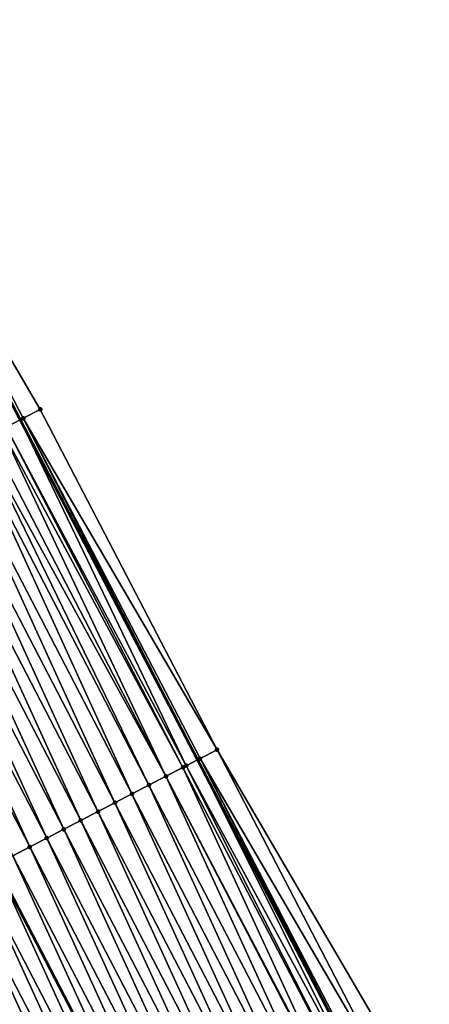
# Model space of a CAD drawing. Header units: feet. Extents: x 2007189 to 2022806, y 818621 to 837694.
# Tile 72 of 256: x 2013319 to 2013340, y 823151 to 823203. Entities that reach past the tile are written whole.
import ezdxf

# ---------------------------------------------------------------- set-up
doc = ezdxf.new("R2010")
doc.units = ezdxf.units.FT
doc.header["$MEASUREMENT"] = 0
for name, color, linetype, lineweight in [('EP_Travel Lane', 172, 'Continuous', 53), ('Road Shots', 141, 'Continuous', 100), ('Road X-Section', 40, 'Continuous', 13), ('STRIPING', 60, 'Continuous', 53)]:
    doc.layers.add(name, color=color, linetype=linetype, lineweight=lineweight)
doc.layers.add('I-77-MM17-21_SB-Surface-Border', color=7, linetype='Continuous')
doc.layers.add('I-77-MM17-21_SB-Surface-TIN', color=7, linetype='Continuous')

msp = doc.modelspace()

# ---------------------------------------------------------------- linework, layer by layer
at = {"layer": 'EP_Travel Lane'}
msp.add_polyline3d([(2013300.10428671, 823217.2809732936, 293.4040593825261), (2013309.343291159, 823199.5445596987, 293.1534310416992), (2013318.581849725, 823181.8090020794, 292.8362871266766), (2013327.820671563, 823164.0729390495, 292.5584153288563), (2013337.059446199, 823146.3369666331, 292.2735043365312), (2013346.298243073, 823128.6009515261, 291.9919012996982), (2013355.539329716, 823110.9051363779, 291.7382166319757), (2013364.797118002, 823093.1789239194, 291.4648199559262), (2013374.054971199, 823075.4520457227, 291.1947845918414), (2013383.31225531, 823057.7256314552, 290.9169893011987), (2013392.56932541, 823039.9996269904, 290.607682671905), (2013401.826421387, 823022.2735729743, 290.3021747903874), (2013411.083552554, 823004.5474515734, 290.0018589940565), (2013420.340719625, 822986.8212614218, 289.7068207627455), (2013429.597755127, 822969.0953232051, 289.3924133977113), (2013438.85484866, 822951.3692738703, 289.086551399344), (2013448.112171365, 822933.6427857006, 288.8144464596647), (2013457.369468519, 822915.9163464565, 288.5385674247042), (2013466.624107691, 822898.1661857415, 288.2662913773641), (2013475.855880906, 822880.4265586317, 287.9831142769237), (2013485.087585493, 822862.6870633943, 287.6888914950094), (2013494.319154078, 822844.9478294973, 287.3727849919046)], dxfattribs=at)
at = {"layer": 'I-77-MM17-21_SB-Surface-Border', "color": 3, "linetype": 'Continuous', "lineweight": -3}
msp.add_polyline3d([(2013300.311278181, 823217.3885401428, 293.3966815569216), (2013309.524867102, 823199.638874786, 293.1496577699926), (2013319.625227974, 823182.3514197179, 292.7864189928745), (2013328.838643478, 823164.6020884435, 292.5134516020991), (2013338.939183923, 823147.3142874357, 292.1770763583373), (2013349.039741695, 823130.0264530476, 291.8432821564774), (2013358.276467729, 823112.3375283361, 291.5521005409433), (2013367.534344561, 823094.6111463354, 291.2926529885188), (2013376.79220716, 823076.8842423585, 291.0299722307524), (2013386.049570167, 823059.1576770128, 290.763797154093), (2013395.30678399, 823041.4313973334, 290.4756617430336), (2013404.564290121, 823023.7045579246, 290.2305651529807), (2013412.935304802, 823005.514973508, 289.9728862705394), (2013422.19234241, 822987.7890312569, 289.6587784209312), (2013430.563132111, 822969.5998776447, 289.3679608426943), (2013438.933979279, 822951.4106139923, 289.0856052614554), (2013448.191301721, 822933.6841263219, 288.81346186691), (2013457.448594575, 822915.9576953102, 288.536949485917), (2013466.703123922, 822898.2073165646, 288.2655909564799), (2013476.821623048, 822880.9299122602, 287.9317394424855), (2013485.166539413, 822862.7281672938, 287.6878284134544), (2013494.398069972, 822844.9889331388, 287.370434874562)], dxfattribs=at)
at = {"layer": 'I-77-MM17-21_SB-Surface-TIN', "color": 128, "linetype": 'Continuous', "lineweight": -3}
for points in [[(2013309.524867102, 823199.638874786, 293.1496577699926), (2013309.343291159, 823199.5445596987, 293.1534310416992), (2013318.581849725, 823181.8090020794, 292.8362871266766)], [(2013317.850591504, 823181.4291039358, 292.8554176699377), (2013318.581849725, 823181.8090020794, 292.8362871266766), (2013309.343291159, 823199.5445596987, 293.1534310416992)], [(2013318.737985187, 823181.8901164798, 292.8322024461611), (2013309.524867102, 823199.638874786, 293.1496577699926), (2013318.581849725, 823181.8090020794, 292.8362871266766)], [(2013318.737985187, 823181.8901164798, 292.8322024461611), (2013319.625227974, 823182.3514197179, 292.7864189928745), (2013309.524867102, 823199.638874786, 293.1496577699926)], [(2013328.838643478, 823164.6020884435, 292.5134516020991), (2013319.625227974, 823182.3514197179, 292.7864189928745), (2013318.737985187, 823181.8901164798, 292.8322024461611)], [(2013327.232297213, 823163.7673683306, 292.5678512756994), (2013318.581849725, 823181.8090020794, 292.8362871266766), (2013317.850591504, 823181.4291039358, 292.8554176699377)], [(2013318.737985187, 823181.8901164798, 292.8322024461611), (2013318.581849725, 823181.8090020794, 292.8362871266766), (2013327.820671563, 823164.0729390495, 292.5584153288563)], [(2013327.232297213, 823163.7673683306, 292.5678512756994), (2013327.820671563, 823164.0729390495, 292.5584153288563), (2013318.581849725, 823181.8090020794, 292.8362871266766)], [(2013327.951381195, 823164.140822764, 292.5563190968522), (2013318.737985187, 823181.8901164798, 292.8322024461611), (2013327.820671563, 823164.0729390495, 292.5584153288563)], [(2013327.951381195, 823164.140822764, 292.5563190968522), (2013328.838643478, 823164.6020884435, 292.5134516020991), (2013318.737985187, 823181.8901164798, 292.8322024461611)], [(2013326.176263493, 823163.2194340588, 292.5533433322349), (2013316.963027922, 823180.9684186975, 292.853222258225), (2013316.548355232, 823180.7532323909, 292.8492985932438)], [(2013326.176263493, 823163.2194340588, 292.5533433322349), (2013317.606360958, 823181.3023115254, 292.8563927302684), (2013316.963027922, 823180.9684186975, 292.853222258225)], [(2013327.063906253, 823163.6799667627, 292.5673809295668), (2013317.850591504, 823181.4291039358, 292.8554176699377), (2013317.606360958, 823181.3023115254, 292.8563927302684)], [(2013326.176263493, 823163.2194340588, 292.5533433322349), (2013327.063906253, 823163.6799667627, 292.5673809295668), (2013317.606360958, 823181.3023115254, 292.8563927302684)], [(2013327.063906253, 823163.6799667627, 292.5673809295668), (2013327.232297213, 823163.7673683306, 292.5678512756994), (2013317.850591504, 823181.4291039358, 292.8554176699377)], [(2013324.400984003, 823162.2983570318, 292.5261701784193), (2013316.075407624, 823180.5078427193, 292.8425443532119), (2013315.187773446, 823180.0472934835, 292.8297902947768)], [(2013325.28861214, 823162.7589179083, 292.5380205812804), (2013316.548355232, 823180.7532323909, 292.8492985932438), (2013316.075407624, 823180.5078427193, 292.8425443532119)], [(2013324.400984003, 823162.2983570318, 292.5261701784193), (2013325.28861214, 823162.7589179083, 292.5380205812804), (2013316.075407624, 823180.5078427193, 292.8425443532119)], [(2013325.28861214, 823162.7589179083, 292.5380205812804), (2013326.176263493, 823163.2194340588, 292.5533433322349), (2013316.548355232, 823180.7532323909, 292.8492985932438)], [(2013323.513342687, 823161.8378215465, 292.512348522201), (2013315.187773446, 823180.0472934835, 292.8297902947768), (2013314.300124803, 823179.5867721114, 292.8148730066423)], [(2013323.513342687, 823161.8378215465, 292.512348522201), (2013324.400984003, 823162.2983570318, 292.5261701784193), (2013315.187773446, 823180.0472934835, 292.8297902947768)], [(2013322.62569042, 823161.3773071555, 292.4968891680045), (2013314.300124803, 823179.5867721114, 292.8148730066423), (2013313.412492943, 823179.1262184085, 292.802465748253)], [(2013322.62569042, 823161.3773071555, 292.4968891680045), (2013323.513342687, 823161.8378215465, 292.512348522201), (2013314.300124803, 823179.5867721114, 292.8148730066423)], [(2013321.738049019, 823160.9167718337, 292.4830548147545), (2013313.412492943, 823179.1262184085, 292.802465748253), (2013312.524874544, 823178.6656387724, 292.7920718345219)], [(2013321.738049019, 823160.9167718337, 292.4830548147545), (2013322.62569042, 823161.3773071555, 292.4968891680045), (2013313.412492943, 823179.1262184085, 292.802465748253)], [(2013320.850400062, 823160.4562510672, 292.4680904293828), (2013312.524874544, 823178.6656387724, 292.7920718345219), (2013311.63722831, 823178.2051127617, 292.7775146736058)], [(2013320.850400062, 823160.4562510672, 292.4680904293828), (2013321.738049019, 823160.9167718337, 292.4830548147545), (2013312.524874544, 823178.6656387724, 292.7920718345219)], [(2013319.962739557, 823159.995752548, 292.4513988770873), (2013311.63722831, 823178.2051127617, 292.7775146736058), (2013310.749565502, 823177.7446186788, 292.7604787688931)], [(2013319.962739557, 823159.995752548, 292.4513988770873), (2013320.850400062, 823160.4562510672, 292.4680904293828), (2013311.63722831, 823178.2051127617, 292.7775146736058)], [(2013319.075079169, 823159.535253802, 292.4347249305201), (2013310.749565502, 823177.7446186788, 292.7604787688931), (2013309.861917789, 823177.2840955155, 292.7457005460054)], [(2013319.075079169, 823159.535253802, 292.4347249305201), (2013319.962739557, 823159.995752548, 292.4513988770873), (2013310.749565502, 823177.7446186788, 292.7604787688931)], [(2013318.187427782, 823159.0747377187, 292.4193969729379), (2013319.075079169, 823159.535253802, 292.4347249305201), (2013309.861917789, 823177.2840955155, 292.7457005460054)], [(2013338.051974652, 823146.8529196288, 292.227872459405), (2013328.838643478, 823164.6020884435, 292.5134516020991), (2013327.951381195, 823164.140822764, 292.5563190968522)], [(2013338.051974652, 823146.8529196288, 292.227872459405), (2013338.939183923, 823147.3142874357, 292.1770763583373), (2013328.838643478, 823164.6020884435, 292.5134516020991)], [(2013336.742844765, 823146.1725300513, 292.2792198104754), (2013327.820671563, 823164.0729390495, 292.5584153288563), (2013327.232297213, 823163.7673683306, 292.5678512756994)], [(2013327.951381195, 823164.140822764, 292.5563190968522), (2013327.820671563, 823164.0729390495, 292.5584153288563), (2013337.059446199, 823146.3369666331, 292.2735043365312)], [(2013336.742844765, 823146.1725300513, 292.2792198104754), (2013337.059446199, 823146.3369666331, 292.2735043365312), (2013327.820671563, 823164.0729390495, 292.5584153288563)], [(2013337.164718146, 823146.3916428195, 292.2716039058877), (2013327.951381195, 823164.140822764, 292.5563190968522), (2013337.059446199, 823146.3369666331, 292.2735043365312)], [(2013337.164718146, 823146.3916428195, 292.2716039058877), (2013338.051974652, 823146.8529196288, 292.227872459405), (2013327.951381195, 823164.140822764, 292.5563190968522)], [(2013335.447581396, 823145.5004670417, 292.2615414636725), (2013327.063906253, 823163.6799667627, 292.5673809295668), (2013326.176263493, 823163.2194340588, 292.5533433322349)], [(2013336.277172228, 823145.9309235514, 292.2720502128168), (2013327.232297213, 823163.7673683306, 292.5678512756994), (2013327.063906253, 823163.6799667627, 292.5673809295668)], [(2013335.447581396, 823145.5004670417, 292.2615414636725), (2013336.277172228, 823145.9309235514, 292.2720502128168), (2013327.063906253, 823163.6799667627, 292.5673809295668)], [(2013336.277172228, 823145.9309235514, 292.2720502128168), (2013336.742844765, 823146.1725300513, 292.2792198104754), (2013327.232297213, 823163.7673683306, 292.5678512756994)], [(2013334.501895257, 823145.0098416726, 292.2452534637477), (2013326.176263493, 823163.2194340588, 292.5533433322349), (2013325.28861214, 823162.7589179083, 292.5380205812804)], [(2013335.389546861, 823145.4703573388, 292.2606139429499), (2013335.447581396, 823145.5004670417, 292.2615414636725), (2013326.176263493, 823163.2194340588, 292.5533433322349)], [(2013334.501895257, 823145.0098416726, 292.2452534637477), (2013335.389546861, 823145.4703573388, 292.2606139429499), (2013326.176263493, 823163.2194340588, 292.5533433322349)], [(2013333.614252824, 823144.5493083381, 292.2312646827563), (2013325.28861214, 823162.7589179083, 292.5380205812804), (2013324.400984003, 823162.2983570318, 292.5261701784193)], [(2013333.614252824, 823144.5493083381, 292.2312646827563), (2013334.501895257, 823145.0098416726, 292.2452534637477), (2013325.28861214, 823162.7589179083, 292.5380205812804)], [(2013332.726608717, 823144.088778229, 292.2170254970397), (2013324.400984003, 823162.2983570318, 292.5261701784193), (2013323.513342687, 823161.8378215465, 292.512348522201)], [(2013332.726608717, 823144.088778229, 292.2170254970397), (2013333.614252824, 823144.5493083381, 292.2312646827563), (2013324.400984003, 823162.2983570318, 292.5261701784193)], [(2013331.838949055, 823143.6282780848, 292.2004599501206), (2013323.513342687, 823161.8378215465, 292.512348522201), (2013322.62569042, 823161.3773071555, 292.4968891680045)], [(2013331.838949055, 823143.6282780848, 292.2004599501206), (2013332.726608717, 823144.088778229, 292.2170254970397), (2013323.513342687, 823161.8378215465, 292.512348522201)], [(2013330.063643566, 823142.7072511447, 292.1693980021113), (2013321.738049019, 823160.9167718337, 292.4830548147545), (2013320.850400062, 823160.4562510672, 292.4680904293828)], [(2013330.951306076, 823143.1677458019, 292.1863895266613), (2013322.62569042, 823161.3773071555, 292.4968891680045), (2013321.738049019, 823160.9167718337, 292.4830548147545)], [(2013330.063643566, 823142.7072511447, 292.1693980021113), (2013330.951306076, 823143.1677458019, 292.1863895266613), (2013321.738049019, 823160.9167718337, 292.4830548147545)], [(2013330.951306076, 823143.1677458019, 292.1863895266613), (2013331.838949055, 823143.6282780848, 292.2004599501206), (2013322.62569042, 823161.3773071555, 292.4968891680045)], [(2013329.175982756, 823142.2467532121, 292.1526607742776), (2013320.850400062, 823160.4562510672, 292.4680904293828), (2013319.962739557, 823159.995752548, 292.4513988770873)], [(2013329.175982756, 823142.2467532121, 292.1526607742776), (2013330.063643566, 823142.7072511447, 292.1693980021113), (2013320.850400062, 823160.4562510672, 292.4680904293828)], [(2013328.288341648, 823141.7862173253, 292.1388701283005), (2013319.962739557, 823159.995752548, 292.4513988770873), (2013319.075079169, 823159.535253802, 292.4347249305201)], [(2013328.288341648, 823141.7862173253, 292.1388701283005), (2013329.175982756, 823142.2467532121, 292.1526607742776), (2013319.962739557, 823159.995752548, 292.4513988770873)], [(2013327.400688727, 823141.3257041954, 292.1233127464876), (2013319.075079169, 823159.535253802, 292.4347249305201), (2013318.187427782, 823159.0747377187, 292.4193969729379)], [(2013327.400688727, 823141.3257041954, 292.1233127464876), (2013328.288341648, 823141.7862173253, 292.1388701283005), (2013319.075079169, 823159.535253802, 292.4347249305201)], [(2013318.187427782, 823159.0747377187, 292.4193969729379), (2013317.299729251, 823158.6143097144, 292.3971857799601), (2013326.512990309, 823140.8652759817, 292.1011178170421)], [(2013327.400688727, 823141.3257041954, 292.1233127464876), (2013318.187427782, 823159.0747377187, 292.4193969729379), (2013326.512990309, 823140.8652759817, 292.1011178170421)], [(2013325.625336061, 823140.4047681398, 292.0851949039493), (2013317.299729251, 823158.6143097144, 292.3971857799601), (2013316.412050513, 823158.15384906, 292.3775997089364)], [(2013325.625336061, 823140.4047681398, 292.0851949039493), (2013326.512990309, 823140.8652759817, 292.1011178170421), (2013317.299729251, 823158.6143097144, 292.3971857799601)], [(2013324.737706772, 823139.9442094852, 292.0731718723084), (2013316.412050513, 823158.15384906, 292.3775997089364), (2013315.52442911, 823157.6932752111, 292.3667564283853)], [(2013324.737706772, 823139.9442094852, 292.0731718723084), (2013325.625336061, 823140.4047681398, 292.0851949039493), (2013316.412050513, 823158.15384906, 292.3775997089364)], [(2013323.850059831, 823139.4836848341, 292.0585089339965), (2013315.52442911, 823157.6932752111, 292.3667564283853), (2013314.636792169, 823157.2327312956, 292.3535892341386)], [(2013323.850059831, 823139.4836848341, 292.0585089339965), (2013324.737706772, 823139.9442094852, 292.0731718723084), (2013315.52442911, 823157.6932752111, 292.3667564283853)], [(2013322.962433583, 823139.0231203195, 292.0469408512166), (2013314.636792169, 823157.2327312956, 292.3535892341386), (2013313.749166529, 823156.772165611, 292.3421121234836)], [(2013322.962433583, 823139.0231203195, 292.0469408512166), (2013323.850059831, 823139.4836848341, 292.0585089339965), (2013314.636792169, 823157.2327312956, 292.3535892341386)], [(2013321.187147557, 823138.1020558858, 292.0187897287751), (2013312.86152838, 823156.3116240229, 292.3287642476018), (2013311.973883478, 823155.8510954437, 292.3144064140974)], [(2013322.074791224, 823138.562586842, 292.0329631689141), (2013313.749166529, 823156.772165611, 292.3421121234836), (2013312.86152838, 823156.3116240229, 292.3287642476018)], [(2013321.187147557, 823138.1020558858, 292.0187897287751), (2013322.074791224, 823138.562586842, 292.0329631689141), (2013312.86152838, 823156.3116240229, 292.3287642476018)], [(2013322.074791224, 823138.562586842, 292.0329631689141), (2013322.962433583, 823139.0231203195, 292.0469408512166), (2013313.749166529, 823156.772165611, 292.3421121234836)], [(2013320.299499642, 823137.6415331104, 292.0039811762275), (2013311.973883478, 823155.8510954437, 292.3144064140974), (2013311.086234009, 823155.3905756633, 292.2993654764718)], [(2013320.299499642, 823137.6415331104, 292.0039811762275), (2013321.187147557, 823138.1020558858, 292.0187897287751), (2013311.973883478, 823155.8510954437, 292.3144064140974)], [(2013320.299499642, 823137.6415331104, 292.0039811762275), (2013311.086234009, 823155.3905756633, 292.2993654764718), (2013310.442234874, 823155.0564524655, 292.289137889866)], [(2013319.411841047, 823137.1810309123, 291.9875750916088), (2013310.442234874, 823155.0564524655, 292.289137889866), (2013310.19858786, 823154.9300494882, 292.2848210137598)], [(2013318.524180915, 823136.7205316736, 291.9709392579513), (2013319.411841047, 823137.1810309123, 291.9875750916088), (2013310.19858786, 823154.9300494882, 292.2848210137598)], [(2013319.411841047, 823137.1810309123, 291.9875750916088), (2013320.299499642, 823137.6415331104, 292.0039811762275), (2013310.442234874, 823155.0564524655, 292.289137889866)]]:
    msp.add_3dface(points, dxfattribs=at)
at = {"layer": 'Road Shots', "lineweight": 100}
for p in [(2013319.625227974, 823182.3514197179, 292.7864189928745), (2013318.737985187, 823181.8901164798, 292.8322024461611), (2013328.838643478, 823164.6020884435, 292.5134516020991), (2013327.951381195, 823164.140822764, 292.5563190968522), (2013327.063906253, 823163.6799667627, 292.5673809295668), (2013327.232297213, 823163.7673683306, 292.5678512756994), (2013326.176263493, 823163.2194340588, 292.5533433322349), (2013325.28861214, 823162.7589179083, 292.5380205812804), (2013324.400984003, 823162.2983570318, 292.5261701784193), (2013323.513342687, 823161.8378215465, 292.512348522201), (2013321.738049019, 823160.9167718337, 292.4830548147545), (2013322.62569042, 823161.3773071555, 292.4968891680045), (2013320.850400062, 823160.4562510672, 292.4680904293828), (2013319.962739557, 823159.995752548, 292.4513988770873), (2013319.075079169, 823159.535253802, 292.4347249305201)]:
    msp.add_point(p, dxfattribs=at)
at = {"layer": 'Road X-Section', "extrusion": (-0.4606650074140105, 0.8874554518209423, 0.01451109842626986), "elevation": -196923.9858196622, "flags": 128}
msp.add_lwpolyline([(-2166170.861134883, 3150.701501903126), (-2166169.861134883, 3150.747290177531), (-2166168.861134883, 3150.770507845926), (-2166168.585953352, 3150.771483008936), (-2166167.861134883, 3150.768312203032), (-2166167.393953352, 3150.764388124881), (-2166166.861134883, 3150.757633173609), (-2166165.861134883, 3150.744877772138), (-2166164.861134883, 3150.729958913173), (-2166163.861134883, 3150.717550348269), (-2166162.861134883, 3150.707155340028), (-2166161.861134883, 3150.692596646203), (-2166160.861134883, 3150.67555894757), (-2166159.861134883, 3150.660779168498), (-2166158.861134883, 3150.644181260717), (-2166157.861134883, 3150.626801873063), (-2166156.861134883, 3150.61289251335), (-2166155.861134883, 3150.602262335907), (-2166154.861134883, 3150.587105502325), (-2166153.861134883, 3150.573085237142), (-2166152.861134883, 3150.56278559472), (-2166151.861134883, 3150.55298940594), (-2166150.861134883, 3150.540677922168), (-2166149.861134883, 3150.525978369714), (-2166148.861134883, 3150.51162082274), (-2166147.861134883, 3150.49498305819), (-2166147.825667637, 3150.494348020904), (-2166146.861134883, 3150.47585941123), (-2166145.861134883, 3150.451970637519), (-2166144.861134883, 3150.421430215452), (-2166143.861134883, 3150.382749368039), (-2166143.41652478, 3150.363934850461)], dxfattribs=at)
at = {"layer": 'Road X-Section', "extrusion": (-0.4606650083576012, 0.8874554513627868, 0.0145110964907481), "elevation": -196943.9880971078, "flags": 128}
msp.add_lwpolyline([(-2166170.860928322, 3150.71841003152), (-2166169.860928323, 3150.761282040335), (-2166169.050650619, 3150.772815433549), (-2166168.860928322, 3150.772345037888), (-2166167.860928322, 3150.758305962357), (-2166166.860928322, 3150.742981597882), (-2166165.860928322, 3150.731129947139), (-2166164.860928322, 3150.717306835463), (-2166163.860928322, 3150.701845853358), (-2166162.860928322, 3150.688010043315), (-2166161.860928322, 3150.673044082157), (-2166160.860928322, 3150.656350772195), (-2166159.860928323, 3150.63967506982), (-2166158.860928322, 3150.624345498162), (-2166157.860928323, 3150.602131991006), (-2166156.860928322, 3150.582543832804), (-2166155.860928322, 3150.571699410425), (-2166154.860928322, 3150.558530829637), (-2166153.860928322, 3150.547052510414), (-2166152.860928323, 3150.533703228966), (-2166151.860928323, 3150.519343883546), (-2166150.860928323, 3150.504301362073), (-2166150.135412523, 3150.494072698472), (-2166149.860928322, 3150.489755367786), (-2166148.860928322, 3150.474159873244), (-2166147.860928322, 3150.457467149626), (-2166146.860928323, 3150.439350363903), (-2166145.97103157, 3150.419709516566), (-2166145.860928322, 3150.416809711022), (-2166144.860928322, 3150.380786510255), (-2166143.860928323, 3150.328191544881), (-2166142.860928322, 3150.272841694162), (-2166142.036936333, 3150.230798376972)], dxfattribs=at)
at = {"layer": 'STRIPING'}
msp.add_polyline3d([(2013289.659979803, 823211.8613459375, 293.2904341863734), (2013298.873560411, 823194.1116966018, 293.0421598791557), (2013308.086591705, 823176.3631055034, 292.7117268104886), (2013317.299729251, 823158.6143097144, 292.3971857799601), (2013326.512990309, 823140.8652759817, 292.1011178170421), (2013335.726313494, 823123.1161225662, 291.8143402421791), (2013344.98049878, 823105.3936643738, 291.5416885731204), (2013354.238230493, 823087.6675602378, 291.2593758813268), (2013363.49579992, 823069.9412176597, 290.9833055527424), (2013372.753010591, 823052.2149440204, 290.6946956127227), (2013382.010199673, 823034.4887117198, 290.4029074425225), (2013391.267372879, 823016.7625098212, 290.1087789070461), (2013400.524497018, 822999.0364018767, 289.8074247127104), (2013409.781616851, 822981.3103021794, 289.5054345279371), (2013419.038641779, 822963.5843842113, 289.1894671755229), (2013428.295858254, 822945.8580994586, 288.9017126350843), (2013437.553125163, 822928.1317181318, 288.6213868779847), (2013446.810338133, 822910.4054400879, 288.3331150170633), (2013456.057057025, 822892.6700521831, 288.0699559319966), (2013465.288821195, 822874.9303691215, 287.7901567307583), (2013474.520515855, 822857.1908196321, 287.4991712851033)], dxfattribs=at)

doc.saveas('drawing.dxf')
